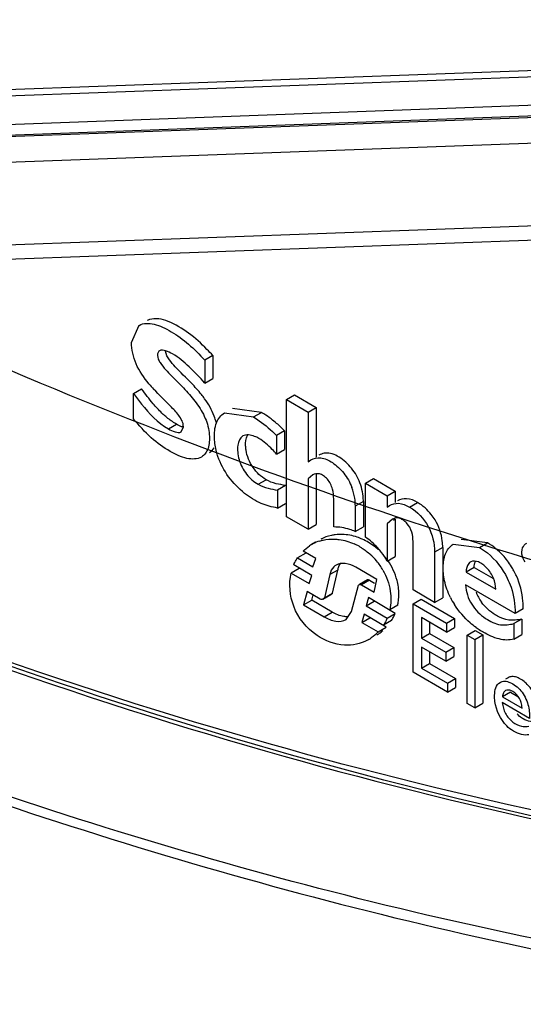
# Model space of a CAD drawing. Header units: millimetres. Extents: x 42 to 325, y 161 to 350.
# Tile 17 of 25: x 229 to 242, y 165 to 191. Entities that reach past the tile are written whole.
import ezdxf

# ---------------------------------------------------------------- set-up
doc = ezdxf.new("R2010")
doc.units = ezdxf.units.MM
doc.header["$LTSCALE"] = 33.284514
doc.layers.get('0').update_dxf_attribs({"linetype": 'CONTINUOUS'})

msp = doc.modelspace()

# ---------------------------------------------------------------- linework, layer by layer
at = {"color": 7}
for p, q in [((198.462, 188.283), (252.147, 190.249)), ((251.417, 190.045), (197.663, 188.076)), ((248.66, 189.194), (194.902, 187.225)), ((195.274, 186.929), (249.032, 188.898)), ((249.161, 188.932), (195.403, 186.962)), ((201.915, 186.493), (253.252, 188.373)), ((245.111, 185.884), (195.77, 184.076)), ((196.217, 183.722), (245.557, 185.529)), ((231.715, 182.708), (231.915, 183.16)), ((233.862, 182.362), (233.65, 182.24)), ((233.65, 182.24), (233.65, 181.636)), ((233.862, 182.362), (233.862, 181.758)), ((233.65, 181.636), (233.862, 181.758)), ((231.769, 181.358), (231.982, 181.48)), ((231.769, 180.69), (231.769, 181.358)), ((235.803, 181.199), (236.015, 181.321)), ((235.803, 181.199), (236.374, 180.869)), ((235.803, 178.107), (235.803, 181.199)), ((236.015, 181.321), (236.586, 180.992)), ((234.165, 180.846), (234.93, 180.741)), ((235.142, 180.863), (234.377, 180.969)), ((234.93, 180.741), (235.142, 180.863)), ((236.374, 180.869), (236.586, 180.992)), ((236.374, 180.869), (236.374, 179.557)), ((236.586, 180.992), (236.586, 179.679)), ((232.688, 180.429), (232.9, 180.551)), ((233.025, 180.349), (233.085, 180.485)), ((235.752, 180.376), (235.54, 180.253)), ((235.752, 180.376), (235.752, 179.886)), ((235.54, 180.253), (235.54, 179.763)), ((235.54, 179.763), (235.752, 179.886)), ((236.374, 179.557), (236.448, 179.609)), ((235.056, 178.964), (235.268, 179.086)), ((236.495, 179.211), (236.374, 179.106)), ((236.374, 179.106), (236.374, 177.777)), ((236.586, 179.228), (236.586, 177.9)), ((237.89, 178.993), (238.102, 179.116)), ((238.102, 179.116), (238.672, 178.787)), ((235.78, 178.936), (235.568, 178.813)), ((235.568, 178.813), (235.568, 178.339)), ((237.89, 178.993), (238.46, 178.664)), ((237.89, 177.568), (237.89, 178.993)), ((238.46, 178.664), (238.672, 178.787)), ((238.672, 178.787), (238.672, 178.486)), ((237.05, 177.838), (237.05, 178.575)), ((237.832, 178.509), (237.62, 178.386)), ((237.832, 178.509), (237.832, 177.841)), ((238.46, 178.664), (238.46, 178.364)), ((235.568, 178.339), (235.78, 178.462)), ((237.62, 178.386), (237.62, 177.718)), ((238.46, 178.364), (238.519, 178.406)), ((239.051, 178.362), (239.263, 178.484)), ((236.374, 177.777), (235.803, 178.107)), ((238.605, 178.047), (238.46, 177.918)), ((238.672, 178.041), (238.625, 178.013)), ((238.672, 178.041), (238.672, 177.061)), ((236.374, 177.777), (236.586, 177.9)), ((237.62, 177.718), (237.832, 177.841)), ((238.46, 177.918), (238.46, 176.939)), ((239.143, 176.178), (239.143, 177.452)), ((241.108, 177.419), (240.416, 177.507)), ((236.58, 177.004), (236.243, 177.198)), ((236.571, 177.436), (236.467, 177.376)), ((236.467, 177.376), (236.496, 177.391)), ((239.925, 177.299), (239.712, 177.177)), ((239.925, 177.299), (239.925, 175.971)), ((240.204, 177.384), (240.896, 177.297)), ((240.896, 177.297), (241.108, 177.419)), ((236.311, 177.146), (236.098, 177.023)), ((236.098, 177.023), (236.502, 176.791)), ((236.502, 176.791), (236.58, 177.004)), ((238.46, 176.939), (238.672, 177.061)), ((239.712, 177.177), (239.712, 175.849)), ((236.14, 176.741), (235.928, 176.619)), ((236.474, 176.562), (235.996, 176.838)), ((237.159, 176.703), (236.947, 176.581)), ((237.015, 176.09), (237.159, 176.703)), ((238.185, 176.455), (237.633, 176.774)), ((240.753, 176.771), (240.541, 176.649)), ((240.753, 176.771), (241.246, 176.487)), ((235.928, 176.619), (236.398, 176.348)), ((236.398, 176.348), (236.474, 176.562)), ((236.947, 176.581), (236.803, 175.968)), ((237.939, 176.445), (237.727, 176.323)), ((237.993, 176.434), (237.781, 176.311)), ((237.993, 176.434), (238.128, 176.356)), ((238.114, 176.119), (238.185, 176.455)), ((240.541, 176.649), (241.329, 176.194)), ((237.523, 175.608), (237.705, 176.3)), ((237.781, 176.311), (238.114, 176.119)), ((239.712, 175.849), (239.143, 176.178)), ((241.833, 175.556), (240.529, 176.308)), ((236.35, 176.137), (236.257, 175.781)), ((236.257, 175.781), (236.469, 175.903)), ((236.696, 175.937), (236.35, 176.137)), ((236.469, 175.903), (236.506, 176.046)), ((237.008, 175.592), (236.469, 175.903)), ((236.766, 175.932), (236.978, 176.054)), ((236.803, 175.968), (237.015, 176.09)), ((237.967, 175.976), (237.905, 175.754)), ((238.671, 175.556), (237.967, 175.976)), ((239.143, 175.809), (239.355, 175.931)), ((239.355, 175.931), (240.24, 175.42)), ((239.712, 175.849), (239.925, 175.971)), ((236.257, 175.781), (236.795, 175.47)), ((237.905, 175.754), (238.117, 175.877)), ((237.905, 175.754), (238.459, 175.434)), ((238.74, 175.775), (238.528, 175.653)), ((239.143, 175.809), (240.028, 175.298)), ((239.143, 174.005), (239.143, 175.809)), ((242.045, 175.678), (241.833, 175.556)), ((236.795, 175.47), (237.008, 175.592)), ((237.379, 175.395), (237.523, 175.608)), ((237.854, 175.538), (237.788, 175.319)), ((237.788, 175.319), (238, 175.441)), ((238.434, 175.191), (237.854, 175.538)), ((238.459, 175.434), (238.671, 175.556)), ((240.028, 175.065), (239.365, 175.447)), ((239.365, 175.447), (239.365, 174.904)), ((240.028, 175.298), (240.24, 175.42)), ((240.24, 175.42), (240.24, 175.187)), ((242.013, 175.41), (241.801, 175.288)), ((242.013, 175.41), (242.013, 175.001)), ((237.788, 175.319), (238.222, 175.068)), ((238.222, 175.068), (238.434, 175.191)), ((238.573, 175.368), (238.361, 175.246)), ((239.577, 175.325), (239.577, 175.026)), ((240.028, 175.298), (240.028, 175.065)), ((240.028, 175.065), (240.24, 175.187)), ((241.801, 175.288), (241.801, 174.878)), ((237.972, 174.866), (237.943, 174.85)), ((239.365, 174.904), (239.577, 175.026)), ((239.365, 174.904), (240.004, 174.535)), ((239.577, 175.026), (240.217, 174.657)), ((240.569, 174.985), (240.781, 175.108)), ((240.569, 174.985), (240.772, 174.868)), ((240.569, 173.181), (240.569, 174.985)), ((240.772, 174.868), (240.984, 174.991)), ((240.772, 174.868), (240.772, 173.064)), ((240.781, 175.108), (240.984, 174.991)), ((240.984, 174.991), (240.984, 173.186)), ((241.801, 174.878), (242.013, 175.001)), ((240.004, 174.301), (239.365, 174.67)), ((239.365, 174.67), (239.365, 174.11)), ((240.004, 174.535), (240.217, 174.657)), ((240.217, 174.657), (240.217, 174.424)), ((239.577, 174.548), (239.577, 174.232)), ((240.004, 174.535), (240.004, 174.301)), ((240.004, 174.301), (240.217, 174.424)), ((239.365, 174.11), (239.577, 174.232)), ((239.365, 174.11), (240.048, 173.716)), ((239.577, 174.232), (240.26, 173.838)), ((240.048, 173.483), (239.143, 174.005)), ((240.048, 173.716), (240.26, 173.838)), ((240.26, 173.838), (240.26, 173.605)), ((241.65, 173.862), (241.586, 173.825)), ((240.048, 173.716), (240.048, 173.483)), ((240.048, 173.483), (240.26, 173.605)), ((241.712, 173.482), (241.5, 173.36)), ((241.5, 173.36), (242.017, 173.061)), ((241.712, 173.482), (241.909, 173.369)), ((240.772, 173.064), (240.569, 173.181)), ((240.772, 173.064), (240.984, 173.186)), ((242.219, 172.788), (241.496, 173.206))]:
    msp.add_line(p, q, dxfattribs=at)
for centre, radius, start, end in [((232.308, 182.967), 0.364, 109.368, 119.9243), ((235.197, 184.149), 3.942, 219.9199, 222.6913), ((233.361, 178.039), 3.342, 49.2143, 52.4777), ((233.147, 177.792), 3.67, 44.762, 49.2056), ((236.265, 178.397), 1.355, 8.6705, 20.8539), ((236.198, 178.387), 1.423, 359.9689, 8.6482), ((237.004, 176.424), 1.093, 107.3649, 117.7325), ((237.239, 176.419), 1.223, 88.1575, 96.9736), ((236.908, 176.614), 0.88, 120.0517, 124.6378), ((236.943, 175.951), 1.581, 60.5996, 65.7453), ((236.877, 175.857), 1.696, 39.744, 47.825), ((236.866, 175.849), 1.71, 34.7445, 39.7231), ((237.078, 175.971), 1.709, 35.0359, 39.7236), ((239.987, 175.697), 2.066, 31.8602, 37.1387), ((236.892, 175.866), 1.679, 29.8361, 34.7707), ((240.027, 175.722), 2.019, 28.44, 31.8607), ((240.001, 175.709), 2.048, 26.1426, 28.4297), ((239.969, 175.693), 2.084, 24.1399, 26.1449), ((241.948, 176.882), 2.032, 206.3169, 212.5361), ((241.853, 176.509), 1.117, 200.3815, 215.8796), ((237.79, 175.909), 0.949, 333.8983, 338.2045), ((242.098, 176.986), 2.215, 234.298, 235.9552), ((242.105, 176.997), 2.228, 235.958, 240.0024), ((237.508, 175.669), 0.928, 300.0481, 305.059), ((237.72, 175.791), 0.928, 300.0481, 305.059)]:
    msp.add_arc(centre, radius, start, end, dxfattribs=at)
for points, knots in [([(210.026, 191.224), (214.153, 188.841), (222.392, 184.497), (234.952, 179.204), (247.316, 175.336), (255.571, 173.689), (259.622, 173.134)], [0, 0, 0, 0, 0.269249, 0.525586, 0.769013, 1, 1, 1, 1]), ([(250.031, 168.962), (244.744, 169.718), (233.91, 172.148), (217.777, 178.104), (207.213, 183.465), (201.915, 186.493)], [0, 0, 0, 0, 0.311244, 0.644407, 1, 1, 1, 1]), ([(202.021, 186.263), (207.361, 183.21), (218.014, 177.808), (234.276, 171.822), (245.194, 169.393), (250.516, 168.643)], [0, 0, 0, 0, 0.355787, 0.689146, 1, 1, 1, 1]), ([(250.73, 168.673), (245.405, 169.421), (234.492, 171.849), (218.237, 177.833), (207.595, 183.23), (202.258, 186.281)], [0, 0, 0, 0, 0.311134, 0.644282, 1, 1, 1, 1]), ([(231.915, 183.159), (232.03, 183.226), (232.268, 183.215), (232.543, 183.113), (232.856, 182.948), (233.238, 182.664), (233.512, 182.387), (233.65, 182.24)], [0, 0, 0, 0, 0.193031, 0.308485, 0.433666, 0.706008, 1, 1, 1, 1]), ([(233.22, 182.953), (233.053, 183.076), (232.744, 183.269), (232.344, 183.365), (232.188, 183.31)], [0, 0, 0, 0, 0.555021, 1, 1, 1, 1]), ([(233.862, 182.362), (233.811, 182.417), (233.61, 182.628), (233.394, 182.825), (233.22, 182.953)], [0, 0, 0, 0, 0.257781, 1, 1, 1, 1]), ([(232.174, 181.619), (232.04, 181.779), (231.808, 182.113), (231.715, 182.516), (231.715, 182.708)], [0, 0, 0, 0, 0.52158, 1, 1, 1, 1]), ([(232.452, 182.486), (232.432, 182.474), (232.397, 182.423), (232.402, 182.326), (232.441, 182.223), (232.524, 182.091), (232.652, 181.947), (232.81, 181.785), (232.97, 181.627), (233.181, 181.41), (233.436, 181.118), (233.676, 180.724), (233.772, 180.36), (233.774, 180.089), (233.739, 179.874), (233.643, 179.732), (233.561, 179.684)], [0, 0, 0, 0, 0.021513, 0.050009, 0.084337, 0.119966, 0.189568, 0.256943, 0.323879, 0.391314, 0.52967, 0.671555, 0.803453, 0.861687, 0.913907, 1, 1, 1, 1]), ([(232.799, 182.404), (232.741, 182.438), (232.636, 182.491), (232.5, 182.513), (232.452, 182.486)], [0, 0, 0, 0, 0.551175, 1, 1, 1, 1]), ([(232.87, 182.066), (232.815, 182.125), (232.71, 182.244), (232.626, 182.391), (232.616, 182.47)], [0, 0, 0, 0, 0.501941, 1, 1, 1, 1]), ([(233.65, 181.636), (233.516, 181.782), (233.254, 182.061), (232.959, 182.312), (232.799, 182.404)], [0, 0, 0, 0, 0.517576, 1, 1, 1, 1]), ([(233.644, 181.224), (233.617, 181.261), (233.508, 181.403), (233.388, 181.536), (233.296, 181.632)], [0, 0, 0, 0, 0.25494, 1, 1, 1, 1]), ([(231.769, 181.358), (231.838, 181.265), (232.1, 180.918), (232.41, 180.589), (232.688, 180.429)], [0, 0, 0, 0, 0.264511, 1, 1, 1, 1]), ([(233.085, 180.485), (233.085, 180.593), (232.968, 180.796), (232.675, 181.098), (232.443, 181.321), (232.3, 181.476)], [0, 0, 0, 0, 0.252272, 0.505392, 1, 1, 1, 1]), ([(204.177, 181.136), (211.814, 177.016), (226.986, 170.185), (243.202, 166.216), (251.024, 165.243)], [0, 0, 0, 0, 0.524003, 1, 1, 1, 1]), ([(250.674, 165.594), (242.929, 166.557), (226.869, 170.48), (211.834, 177.227), (204.262, 181.298)], [0, 0, 0, 0, 0.475839, 1, 1, 1, 1]), ([(232.595, 180.773), (232.568, 180.796), (232.459, 180.896), (232.359, 181.005), (232.286, 181.09)], [0, 0, 0, 0, 0.244393, 1, 1, 1, 1]), ([(233.948, 180.6), (233.934, 180.654), (233.866, 180.877), (233.747, 181.081), (233.644, 181.224)], [0, 0, 0, 0, 0.242564, 1, 1, 1, 1]), ([(233.904, 180.179), (233.899, 180.317), (233.913, 180.571), (234.07, 180.791), (234.165, 180.846)], [0, 0, 0, 0, 0.556352, 1, 1, 1, 1]), ([(235.397, 180.69), (235.335, 180.737), (235.252, 180.797), (235.164, 180.851), (235.142, 180.863)], [0, 0, 0, 0, 0.757499, 1, 1, 1, 1]), ([(232.739, 179.831), (232.56, 179.934), (232.202, 180.186), (231.917, 180.517), (231.769, 180.69)], [0, 0, 0, 0, 0.476244, 1, 1, 1, 1]), ([(232.9, 180.551), (232.874, 180.566), (232.767, 180.632), (232.667, 180.71), (232.595, 180.773)], [0, 0, 0, 0, 0.238956, 1, 1, 1, 1]), ([(234.93, 180.741), (234.984, 180.71), (235.201, 180.566), (235.4, 180.394), (235.54, 180.253)], [0, 0, 0, 0, 0.236706, 1, 1, 1, 1]), ([(232.688, 180.429), (232.744, 180.396), (232.846, 180.343), (232.979, 180.321), (233.025, 180.348)], [0, 0, 0, 0, 0.552206, 1, 1, 1, 1]), ([(233.079, 180.469), (233.064, 180.474), (233.002, 180.496), (232.943, 180.526), (232.9, 180.551)], [0, 0, 0, 0, 0.238274, 1, 1, 1, 1]), ([(233.996, 179.697), (233.982, 179.738), (233.935, 179.895), (233.909, 180.059), (233.904, 180.179)], [0, 0, 0, 0, 0.263772, 1, 1, 1, 1]), ([(234.654, 180.239), (234.573, 180.192), (234.508, 180.024), (234.512, 179.808), (234.56, 179.537), (234.724, 179.221), (234.94, 179.031), (235.056, 178.964)], [0, 0, 0, 0, 0.186162, 0.306014, 0.439874, 0.731634, 1, 1, 1, 1]), ([(235.076, 180.173), (235.039, 180.195), (234.913, 180.26), (234.743, 180.29), (234.654, 180.239)], [0, 0, 0, 0, 0.293866, 1, 1, 1, 1]), ([(234.736, 179.868), (234.731, 179.905), (234.718, 180.034), (234.729, 180.173), (234.772, 180.257)], [0, 0, 0, 0, 0.280243, 1, 1, 1, 1]), ([(235.54, 179.763), (235.505, 179.805), (235.366, 179.958), (235.208, 180.097), (235.076, 180.173)], [0, 0, 0, 0, 0.263557, 1, 1, 1, 1]), ([(233.561, 179.684), (233.45, 179.62), (233.132, 179.625), (232.877, 179.751), (232.739, 179.831)], [0, 0, 0, 0, 0.446615, 1, 1, 1, 1]), ([(235.268, 179.086), (235.132, 179.165), (234.888, 179.394), (234.761, 179.705), (234.736, 179.868)], [0, 0, 0, 0, 0.487471, 1, 1, 1, 1]), ([(237.325, 179.585), (237.269, 179.631), (237.156, 179.709), (236.978, 179.785), (236.804, 179.795), (236.704, 179.756), (236.66, 179.731)], [0, 0, 0, 0, 0.300671, 0.565765, 0.792366, 1, 1, 1, 1]), ([(235.568, 178.339), (235.421, 178.363), (235.108, 178.448), (234.492, 178.83), (234.125, 179.319), (233.996, 179.697)], [0, 0, 0, 0, 0.206224, 0.44503, 1, 1, 1, 1]), ([(236.448, 179.608), (236.524, 179.652), (236.736, 179.695), (237.046, 179.534), (237.336, 179.267), (237.479, 179.016), (237.531, 178.879)], [0, 0, 0, 0, 0.182867, 0.413727, 0.694796, 1, 1, 1, 1]), ([(237.696, 179.111), (237.673, 179.159), (237.576, 179.335), (237.441, 179.491), (237.325, 179.585)], [0, 0, 0, 0, 0.259064, 1, 1, 1, 1]), ([(235.78, 178.936), (235.696, 178.948), (235.518, 178.973), (235.349, 179.039), (235.268, 179.086)], [0, 0, 0, 0, 0.475746, 1, 1, 1, 1]), ([(237.05, 178.575), (237.05, 178.663), (237.031, 178.85), (236.927, 179.069), (236.788, 179.189), (236.658, 179.259), (236.547, 179.241), (236.495, 179.211)], [0, 0, 0, 0, 0.265429, 0.563075, 0.700549, 0.818037, 1, 1, 1, 1]), ([(237.832, 178.509), (237.832, 178.556), (237.823, 178.763), (237.765, 178.968), (237.696, 179.111)], [0, 0, 0, 0, 0.230308, 1, 1, 1, 1]), ([(235.056, 178.964), (235.137, 178.917), (235.306, 178.85), (235.484, 178.826), (235.568, 178.813)], [0, 0, 0, 0, 0.524254, 1, 1, 1, 1]), ([(239.263, 178.484), (239.175, 178.535), (238.997, 178.616), (238.804, 178.568), (238.733, 178.526)], [0, 0, 0, 0, 0.553321, 1, 1, 1, 1]), ([(238.521, 178.404), (238.592, 178.445), (238.785, 178.493), (238.963, 178.413), (239.051, 178.362)], [0, 0, 0, 0, 0.446679, 1, 1, 1, 1]), ([(239.051, 178.362), (239.256, 178.244), (239.595, 177.883), (239.712, 177.408), (239.712, 177.177)], [0, 0, 0, 0, 0.505451, 1, 1, 1, 1]), ([(239.724, 178.024), (239.694, 178.074), (239.569, 178.252), (239.402, 178.404), (239.263, 178.484)], [0, 0, 0, 0, 0.266724, 1, 1, 1, 1]), ([(239.143, 177.452), (239.143, 177.535), (239.122, 177.713), (239.016, 177.915), (238.882, 178.025), (238.783, 178.076), (238.685, 178.084), (238.629, 178.061), (238.605, 178.048)], [0, 0, 0, 0, 0.265905, 0.56233, 0.697274, 0.814266, 0.91186, 1, 1, 1, 1]), ([(239.925, 177.299), (239.925, 177.357), (239.911, 177.609), (239.825, 177.857), (239.724, 178.024)], [0, 0, 0, 0, 0.228785, 1, 1, 1, 1]), ([(237.62, 177.718), (237.572, 177.739), (237.389, 177.808), (237.192, 177.84), (237.05, 177.838)], [0, 0, 0, 0, 0.269749, 1, 1, 1, 1]), ([(236.678, 177.467), (236.708, 177.477), (236.835, 177.51), (236.967, 177.522), (237.066, 177.519)], [0, 0, 0, 0, 0.242843, 1, 1, 1, 1]), ([(237.09, 177.633), (237.056, 177.628), (236.924, 177.606), (236.796, 177.56), (236.708, 177.514)], [0, 0, 0, 0, 0.256516, 1, 1, 1, 1]), ([(237.066, 177.519), (237.108, 177.517), (237.289, 177.502), (237.466, 177.449), (237.592, 177.392)], [0, 0, 0, 0, 0.233331, 1, 1, 1, 1]), ([(237.804, 177.515), (237.76, 177.535), (237.592, 177.602), (237.41, 177.637), (237.278, 177.641)], [0, 0, 0, 0, 0.270051, 1, 1, 1, 1]), ([(238.228, 177.236), (238.194, 177.267), (238.064, 177.375), (237.918, 177.464), (237.804, 177.515)], [0, 0, 0, 0, 0.266268, 1, 1, 1, 1]), ([(238.312, 177.168), (238.28, 177.208), (238.153, 177.355), (238.007, 177.487), (237.89, 177.568)], [0, 0, 0, 0, 0.264839, 1, 1, 1, 1]), ([(237.719, 177.328), (237.744, 177.314), (237.849, 177.251), (237.947, 177.176), (238.016, 177.114)], [0, 0, 0, 0, 0.239315, 1, 1, 1, 1]), ([(240.127, 175.981), (240.058, 176.12), (239.958, 176.398), (239.923, 176.807), (239.981, 177.158), (240.121, 177.336), (240.204, 177.384)], [0, 0, 0, 0, 0.307452, 0.579648, 0.809584, 1, 1, 1, 1]), ([(240.896, 177.297), (240.969, 177.255), (241.27, 177.045), (241.503, 176.743), (241.628, 176.489)], [0, 0, 0, 0, 0.228254, 1, 1, 1, 1]), ([(241.634, 176.945), (241.596, 176.996), (241.444, 177.178), (241.258, 177.332), (241.108, 177.419)], [0, 0, 0, 0, 0.267958, 1, 1, 1, 1]), ([(242.028, 177.063), (242.008, 177.135), (242.004, 177.276), (242.093, 177.386), (242.141, 177.414)], [0, 0, 0, 0, 0.568691, 1, 1, 1, 1]), ([(238.755, 176.254), (238.747, 176.314), (238.699, 176.561), (238.588, 176.795), (238.478, 176.953)], [0, 0, 0, 0, 0.237023, 1, 1, 1, 1]), ([(241.329, 176.194), (241.321, 176.293), (241.276, 176.497), (241.14, 176.721), (240.987, 176.852), (240.852, 176.932), (240.722, 176.951), (240.663, 176.917)], [0, 0, 0, 0, 0.271354, 0.562632, 0.695994, 0.814896, 1, 1, 1, 1]), ([(237.111, 176.834), (237.09, 176.822), (237.007, 176.761), (236.96, 176.658), (236.947, 176.581)], [0, 0, 0, 0, 0.235334, 1, 1, 1, 1]), ([(237.633, 176.774), (237.547, 176.823), (237.377, 176.896), (237.182, 176.875), (237.111, 176.834)], [0, 0, 0, 0, 0.547874, 1, 1, 1, 1]), ([(238.348, 176.701), (238.445, 176.531), (238.569, 176.182), (238.561, 175.814), (238.528, 175.653)], [0, 0, 0, 0, 0.542413, 1, 1, 1, 1]), ([(240.663, 176.917), (240.644, 176.906), (240.568, 176.835), (240.548, 176.727), (240.541, 176.649)], [0, 0, 0, 0, 0.221428, 1, 1, 1, 1]), ([(237.943, 174.85), (237.759, 174.752), (237.277, 174.66), (236.505, 174.953), (235.918, 175.673), (235.862, 176.334), (235.928, 176.619)], [0, 0, 0, 0, 0.191838, 0.427496, 0.730295, 1, 1, 1, 1]), ([(241.628, 176.489), (241.666, 176.411), (241.79, 176.115), (241.841, 175.789), (241.833, 175.556)], [0, 0, 0, 0, 0.271462, 1, 1, 1, 1]), ([(242.045, 175.678), (242.047, 175.746), (242.042, 176.042), (241.964, 176.337), (241.871, 176.545)], [0, 0, 0, 0, 0.228809, 1, 1, 1, 1]), ([(238.74, 175.775), (238.747, 175.812), (238.773, 175.97), (238.772, 176.132), (238.755, 176.254)], [0, 0, 0, 0, 0.232309, 1, 1, 1, 1]), ([(240.529, 176.308), (240.539, 176.131), (240.652, 175.776), (241.014, 175.423), (241.421, 175.226), (241.688, 175.26), (241.801, 175.288)], [0, 0, 0, 0, 0.290108, 0.576816, 0.809692, 1, 1, 1, 1]), ([(236.766, 175.932), (236.751, 175.923), (236.724, 175.923), (236.702, 175.933), (236.696, 175.937)], [0, 0, 0, 0, 0.703923, 1, 1, 1, 1]), ([(240.805, 175.187), (240.752, 175.225), (240.534, 175.397), (240.349, 175.61), (240.235, 175.789)], [0, 0, 0, 0, 0.235344, 1, 1, 1, 1]), ([(241.438, 175.452), (241.394, 175.472), (241.208, 175.574), (241.044, 175.72), (240.948, 175.852)], [0, 0, 0, 0, 0.227781, 1, 1, 1, 1]), ([(236.795, 175.47), (236.891, 175.414), (237.08, 175.33), (237.3, 175.349), (237.379, 175.395)], [0, 0, 0, 0, 0.546401, 1, 1, 1, 1]), ([(237.415, 175.47), (237.383, 175.469), (237.239, 175.479), (237.103, 175.537), (237.008, 175.592)], [0, 0, 0, 0, 0.227457, 1, 1, 1, 1]), ([(241.84, 175.38), (241.809, 175.377), (241.672, 175.37), (241.534, 175.407), (241.438, 175.452)], [0, 0, 0, 0, 0.230104, 1, 1, 1, 1]), ([(241.801, 174.878), (241.677, 174.844), (241.379, 174.861), (241.125, 174.99), (240.991, 175.067)], [0, 0, 0, 0, 0.454141, 1, 1, 1, 1]), ([(241.303, 173.237), (241.295, 173.29), (241.283, 173.461), (241.331, 173.678), (241.438, 173.739)], [0, 0, 0, 0, 0.301828, 1, 1, 1, 1]), ([(241.438, 173.739), (241.474, 173.76), (241.567, 173.78), (241.711, 173.737), (241.857, 173.65), (242.047, 173.472), (242.192, 173.17), (242.219, 172.91), (242.219, 172.788)], [0, 0, 0, 0, 0.088219, 0.191367, 0.312323, 0.449298, 0.740505, 1, 1, 1, 1]), ([(242.292, 173.506), (242.274, 173.538), (242.199, 173.654), (242.095, 173.752), (242.009, 173.806)], [0, 0, 0, 0, 0.268151, 1, 1, 1, 1]), ([(241.549, 173.49), (241.542, 173.482), (241.518, 173.442), (241.506, 173.395), (241.5, 173.36)], [0, 0, 0, 0, 0.230491, 1, 1, 1, 1]), ([(241.777, 173.494), (241.766, 173.5), (241.726, 173.521), (241.681, 173.535), (241.647, 173.536)], [0, 0, 0, 0, 0.270905, 1, 1, 1, 1]), ([(241.984, 173.237), (241.974, 173.265), (241.928, 173.366), (241.848, 173.453), (241.777, 173.494)], [0, 0, 0, 0, 0.259987, 1, 1, 1, 1]), ([(241.79, 172.453), (241.726, 172.49), (241.477, 172.687), (241.335, 173), (241.303, 173.237)], [0, 0, 0, 0, 0.236064, 1, 1, 1, 1]), ([(241.496, 173.206), (241.508, 173.107), (241.561, 172.908), (241.751, 172.686), (241.982, 172.572), (242.135, 172.572), (242.201, 172.584)], [0, 0, 0, 0, 0.285842, 0.573908, 0.807851, 1, 1, 1, 1]), ([(242.017, 173.061), (242.016, 173.075), (242.012, 173.135), (241.999, 173.194), (241.984, 173.237)], [0, 0, 0, 0, 0.233594, 1, 1, 1, 1]), ([(242.05, 172.773), (242.035, 172.781), (241.976, 172.819), (241.922, 172.866), (241.886, 172.907)], [0, 0, 0, 0, 0.234753, 1, 1, 1, 1]), ([(242.413, 172.707), (242.357, 172.697), (242.228, 172.692), (242.108, 172.739), (242.05, 172.773)], [0, 0, 0, 0, 0.459985, 1, 1, 1, 1]), ([(242.201, 172.356), (242.137, 172.344), (241.988, 172.348), (241.858, 172.414), (241.79, 172.453)], [0, 0, 0, 0, 0.454513, 1, 1, 1, 1])]:
    msp.add_open_spline(points, degree=3, knots=knots, dxfattribs=at)
for points in [[(233.296, 181.632), (233.155, 181.778), (233.008, 181.917), (232.87, 182.066)], [(232.286, 181.09), (232.18, 181.216), (232.08, 181.348), (231.982, 181.48)], [(233.773, 179.806), (233.822, 179.835), (233.864, 179.877), (233.895, 179.924)], [(236.243, 177.198), (236.294, 177.249), (236.348, 177.297), (236.408, 177.338)], [(235.996, 176.838), (236.014, 176.882), (236.036, 176.923), (236.061, 176.964)], [(236.061, 176.964), (236.073, 176.984), (236.086, 177.004), (236.098, 177.023)], [(238.46, 176.939), (238.419, 177.02), (238.368, 177.097), (238.312, 177.168)], [(242.097, 176.918), (242.066, 176.961), (242.042, 177.011), (242.028, 177.063)], [(237.159, 176.703), (237.164, 176.734), (237.173, 176.765), (237.185, 176.794)], [(237.185, 176.794), (237.2, 176.831), (237.221, 176.866), (237.249, 176.896)], [(240.753, 176.771), (240.758, 176.824), (240.767, 176.877), (240.786, 176.926)], [(237.993, 176.434), (237.977, 176.443), (237.955, 176.454), (237.939, 176.445)], [(237.705, 176.3), (237.711, 176.308), (237.718, 176.317), (237.727, 176.323)], [(237.727, 176.323), (237.743, 176.332), (237.765, 176.321), (237.781, 176.311)], [(236.803, 175.968), (236.792, 175.954), (236.781, 175.94), (236.766, 175.932)], [(236.978, 176.054), (236.993, 176.063), (237.004, 176.077), (237.015, 176.09)], [(238.459, 175.434), (238.442, 175.39), (238.421, 175.348), (238.397, 175.306)], [(238.573, 175.368), (238.598, 175.408), (238.622, 175.449), (238.642, 175.491)], [(242.013, 175.41), (241.956, 175.396), (241.898, 175.385), (241.84, 175.38)], [(238.397, 175.306), (238.386, 175.286), (238.374, 175.266), (238.361, 175.246)], [(238.222, 175.068), (238.167, 175.01), (238.106, 174.955), (238.04, 174.909)], [(238.253, 175.032), (238.285, 175.054), (238.316, 175.079), (238.346, 175.105)], [(241.753, 173.891), (241.718, 173.889), (241.681, 173.88), (241.65, 173.862)], [(241.877, 173.871), (241.838, 173.884), (241.795, 173.893), (241.753, 173.891)], [(242.009, 173.806), (241.968, 173.832), (241.924, 173.855), (241.877, 173.871)], [(241.583, 173.521), (241.57, 173.513), (241.558, 173.502), (241.549, 173.49)], [(241.647, 173.536), (241.625, 173.536), (241.602, 173.532), (241.583, 173.521)]]:
    msp.add_open_spline(points, degree=3, dxfattribs=at)

doc.saveas('drawing.dxf')
